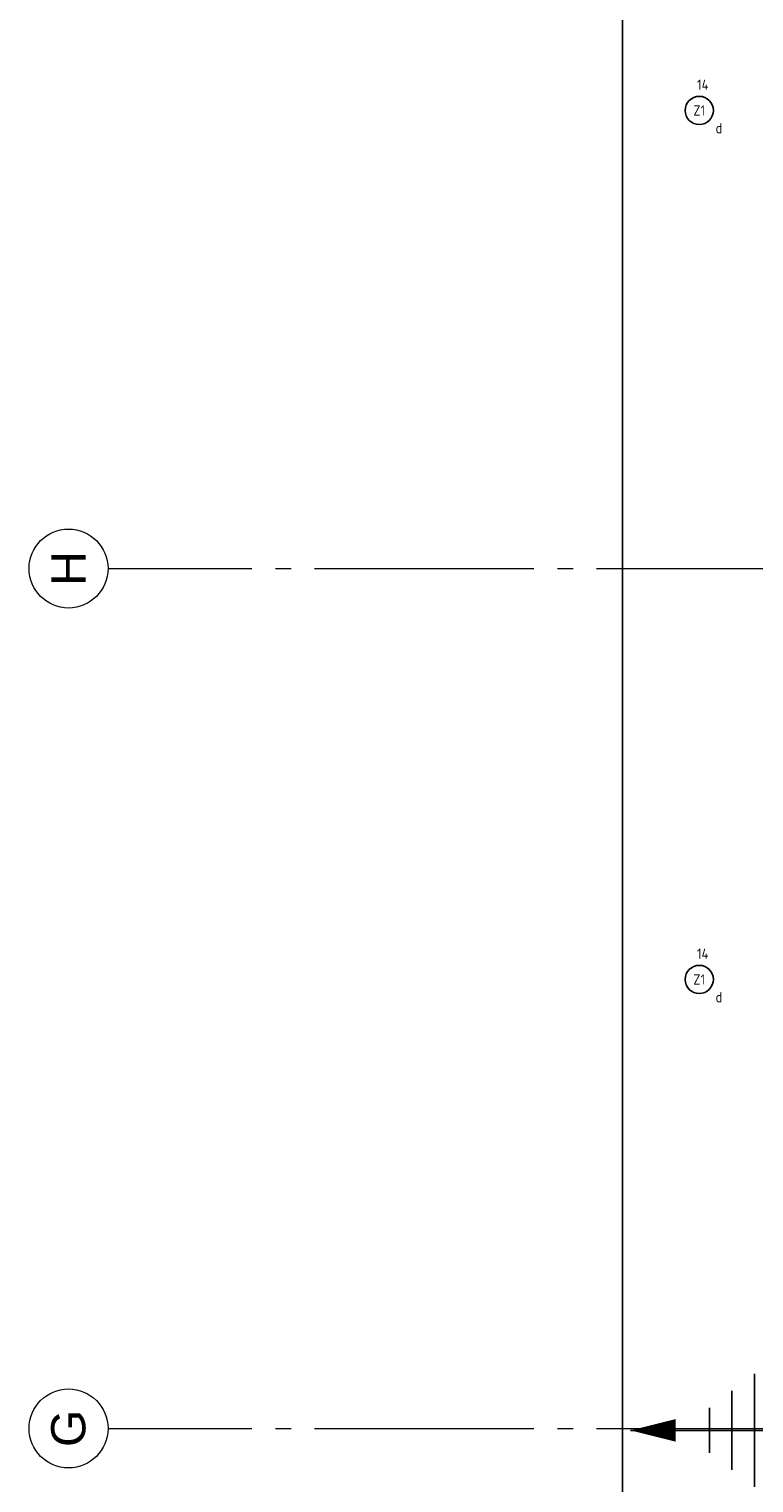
# Model space of a CAD drawing. Header units: millimetres. Extents: x -38031 to 123247, y -16330 to 129979.
# Tile 57 of 235: x -38031 to -31606, y 42852 to 55735. Entities that reach past the tile are written whole.
import ezdxf
from ezdxf.enums import TextEntityAlignment as Align

# ---------------------------------------------------------------- set-up
doc = ezdxf.new("R2010")
doc.units = ezdxf.units.MM
doc.header["$LTSCALE"] = 50
doc.linetypes.add('HIDDEN2', pattern=[4.7625, 3.175, -1.5875])
doc.linetypes.add('STYLE_11', pattern=[5, 3.888855, -0.416718, 0.277786, -0.416641])
for name, color, linetype in [('AL$1A---_ALGEMEEN', 8, 'Continuous'), ('AT$1A---_TEKST050', 8, 'Continuous'), ('BOUWKUNDIG', 8, 'Continuous'), ('EL6121--', 3, 'Continuous'), ('EL6311--', 3, 'Continuous')]:
    doc.layers.add(name, color=color, linetype=linetype)
doc.layers.add('stramien', color=1, linetype='STYLE_11', lineweight=15)
doc.styles.add('Arial', font='ARIAL.TTF')
doc.styles.add('BURO-018', font='iso.shx', dxfattribs={"height": 90})
doc.dimstyles.new('JIS', dxfattribs={"dimtxt": 2.272868, "dimasz": 3.175, "dimexe": 2, "dimexo": 0, "dimgap": 1, "dimtad": 1, "dimdec": 0, "dimzin": 11, "dimtxsty": 'Arial', "dimblk": 'VW_FILLEDARROW-1', "dimcen": 0, "dimazin": 0, "dimtfac": 1, "dimtdec": 0, "dimtix": 1, "dimtofl": 0, "dimtmove": 0, "dimatfit": 0, "dimldrblk": 'VW_FILLEDARROW-1', "dimfxl": 0, "dimfrac": 2, "dimtolj": 1, "dimtzin": 11, "dimarcsym": 0})

# ---------------------------------------------------------------- blocks, each defined once
blk = doc.blocks.new('1115B3A')
at = {"color": 0, "linetype": 'Continuous'}
blk.add_circle((0, 0), 2.5, dxfattribs=at)
at = {"color": 0, "linetype": 'Continuous', "style": 'BURO-018'}
for tag, p in [('E_GKAST', (0, 8)), ('E_GROEP', (0, 5)), ('E_SGROEP', (4.5, 5)), ('E_ARMCODE', (0, 0)), ('E_SLET', (4.5, -1))]:
    blk.add_attdef(tag, text='', height=1.8, dxfattribs=at).set_placement(p, align=Align.MIDDLE)
blk = doc.blocks.new('0215A2')
at = {"color": 0, "linetype": 'Continuous'}
for p, q in [((0, -8), (0, 0)), ((-2.5, -2.5), (2.5, -2.5)), ((-1.75, -3.5), (1.75, -3.5)), ((-1, -4.5), (1, -4.5))]:
    blk.add_line(p, q, dxfattribs=at)
blk.add_lwpolyline([(0, -8, 0, 1, 0), (0, -6, 1, 1, 0)], format="xyseb", dxfattribs=at)
at = {"color": 0, "linetype": 'Continuous', "style": 'BURO-018', "flags": 1}
blk.add_attdef('E_MATCODE', text='', height=1.8, rotation=90, dxfattribs=at).set_placement((0, 0), align=Align.MIDDLE)
blk = doc.blocks.new('VW_FILLEDARROW-1')
at = {"layer": 'AL$1A---_ALGEMEEN', "color": 0, "lineweight": -2}
blk.add_solid([(0, 0), (1, 0.3), (1, -0.3)], dxfattribs=at)
blk = doc.blocks.new('*D670')
at = {"layer": 'AL$1A---_ALGEMEEN', "color": 0, "lineweight": -2}
for p, q in [((-88582, 28712), (-89134, 28712)), ((-89132, 28708), (-89132, 8042)), ((-89132, -10623), (-89132, 7781)), ((-88532, -10626), (-89134, -10626))]:
    blk.add_line(p, q, dxfattribs=at)
at = {"layer": 'AL$1A---_ALGEMEEN', "color": 0, "lineweight": -2, "xscale": 3.175, "yscale": 3.175, "zscale": 3.175}
for p, rotation in [((-89132, 28712), 90), ((-89132, -10626), 270)]:
    blk.add_blockref('VW_FILLEDARROW-1', p, dxfattribs=dict(at, rotation=rotation))
at = {"layer": 'AT$1A---_TEKST050', "insert": (-89232, 7911), "char_height": 4.55, "attachment_point": 5, "rotation": 90, "style": 'Arial'}
blk.add_mtext('\\A1; <<< lichthappers >>> ', dxfattribs=at)
blk = doc.blocks.new('*D671')
at = {"layer": 'AL$1A---_ALGEMEEN', "color": 0, "lineweight": -2}
for p, q in [((-88582, 28712), (-89134, 28712)), ((-89132, 28708), (-89132, 8042)), ((-89132, -10623), (-89132, 7781)), ((-88532, -10626), (-89134, -10626))]:
    blk.add_line(p, q, dxfattribs=at)
at = {"layer": 'AL$1A---_ALGEMEEN', "color": 0, "lineweight": -2, "xscale": 3.175, "yscale": 3.175, "zscale": 3.175}
for p, rotation in [((-89132, 28712), 90), ((-89132, -10626), 270)]:
    blk.add_blockref('VW_FILLEDARROW-1', p, dxfattribs=dict(at, rotation=rotation))
at = {"layer": 'AT$1A---_TEKST050', "insert": (-89232, 7911), "char_height": 4.55, "attachment_point": 5, "rotation": 90, "style": 'Arial'}
blk.add_mtext('\\A1; <<< lichthappers >>> ', dxfattribs=at)
blk = doc.blocks.new('Group-140')
at = {"layer": 'AL$1A---_ALGEMEEN', "color": 0}
dim = blk.add_linear_dim(base=(-89131.848, -10625.875), p1=(-88581.848, 28711.664), p2=(-88531.848, -10625.875), angle=90, text=' <<< lichthappers >>> ', dimstyle='JIS', override={"dimtxt": 4.545736, "dimgap": 100, "dimlfac": 50, "dimpost": '<>', "dimtxsty": 'Arial', "dimtmove": 2}, dxfattribs=at)
dim.commit()
dim.dimension.update_dxf_attribs({"geometry": '*D670', "text_midpoint": (-89231.848, 7911.316), "dimtype": 128})
blk = doc.blocks.new('Group-170')
at = {"layer": 'AL$1A---_ALGEMEEN', "color": 0}
dim = blk.add_linear_dim(base=(-89131.848, -10625.875), p1=(-88581.848, 28711.664), p2=(-88531.848, -10625.875), angle=90, text=' <<< lichthappers >>> ', dimstyle='JIS', override={"dimtxt": 4.545736, "dimgap": 100, "dimlfac": 50, "dimpost": '<>', "dimtxsty": 'Arial', "dimtmove": 2}, dxfattribs=at)
dim.commit()
dim.dimension.update_dxf_attribs({"geometry": '*D671', "text_midpoint": (-89231.848, 7911.316), "dimtype": 128})
blk = doc.blocks.new('200254 W 210 11-06-2007')
at = {"layer": 'stramien', "ltscale": 10}
for p, q in [((-74199, 25967), (-38499, 25967)), ((-74199, 18347), (-38499, 18347))]:
    blk.add_line(p, q, dxfattribs=at)
at = {"layer": 'AL$1A---_ALGEMEEN'}
for name in ['Group-140', 'Group-170']:
    blk.add_blockref(name, (20162, 3587), dxfattribs=at)
at = {"linetype": 'Continuous'}
for points in [[(-73880, 26317), (-73846, 26316), (-73812, 26311), (-73778, 26302), (-73746, 26291), (-73715, 26276), (-73685, 26258), (-73658, 26238), (-73632, 26215), (-73609, 26189), (-73589, 26162), (-73571, 26132), (-73556, 26101), (-73545, 26069), (-73537, 26036), (-73531, 26002), (-73530, 25967), (-73531, 25933), (-73537, 25899), (-73545, 25866), (-73556, 25834), (-73571, 25802), (-73589, 25773), (-73609, 25745), (-73632, 25720), (-73658, 25697), (-73685, 25676), (-73715, 25659), (-73746, 25644), (-73778, 25633), (-73812, 25624), (-73846, 25619), (-73880, 25617), (-73914, 25619), (-73948, 25624), (-73981, 25633), (-74014, 25644), (-74045, 25659), (-74074, 25676), (-74102, 25697), (-74127, 25720), (-74150, 25745), (-74171, 25773), (-74188, 25802), (-74203, 25834), (-74215, 25866), (-74223, 25899), (-74228, 25933), (-74230, 25967), (-74228, 26002), (-74223, 26036), (-74215, 26069), (-74203, 26101), (-74188, 26132), (-74171, 26162), (-74150, 26189), (-74127, 26215), (-74102, 26238), (-74074, 26258), (-74045, 26276), (-74014, 26291), (-73981, 26302), (-73948, 26311), (-73914, 26316)], [(-73880, 18697), (-73846, 18696), (-73812, 18691), (-73778, 18682), (-73746, 18671), (-73715, 18656), (-73685, 18638), (-73658, 18618), (-73632, 18595), (-73609, 18569), (-73589, 18542), (-73571, 18512), (-73556, 18481), (-73545, 18449), (-73537, 18416), (-73531, 18382), (-73530, 18347), (-73531, 18313), (-73537, 18279), (-73545, 18246), (-73556, 18214), (-73571, 18182), (-73589, 18153), (-73609, 18125), (-73632, 18100), (-73658, 18077), (-73685, 18056), (-73715, 18039), (-73746, 18024), (-73778, 18013), (-73812, 18004), (-73846, 17999), (-73880, 17997), (-73914, 17999), (-73948, 18004), (-73981, 18013), (-74014, 18024), (-74045, 18039), (-74074, 18056), (-74102, 18077), (-74127, 18100), (-74150, 18125), (-74171, 18153), (-74188, 18182), (-74203, 18214), (-74215, 18246), (-74223, 18279), (-74228, 18313), (-74230, 18347), (-74228, 18382), (-74223, 18416), (-74215, 18449), (-74203, 18481), (-74188, 18512), (-74171, 18542), (-74150, 18569), (-74127, 18595), (-74102, 18618), (-74074, 18638), (-74045, 18656), (-74014, 18671), (-73981, 18682), (-73948, 18691), (-73914, 18696)]]:
    blk.add_wipeout(points, dxfattribs=at).dxf.layer = 'stramien'
at = {"layer": 'stramien', "linetype": 'Continuous'}
for p, q in [((-73526, 25967), (-72851, 25967)), ((-73526, 18347), (-72851, 18347))]:
    blk.add_line(p, q, dxfattribs=at)
for centre in [(-73880, 25967), (-73880, 18347)]:
    blk.add_circle(centre, 350, dxfattribs=at)
at = {"layer": 'stramien', "char_height": 303, "attachment_point": 5, "rotation": 90, "line_spacing_factor": 0.967741, "style": 'Arial'}
for s, insert in [('{\\C1;\\lH}', (-73880, 25967)), ('{\\C1;\\lG}', (-73880, 18347))]:
    blk.add_mtext(s, dxfattribs=dict(at, insert=insert))

msp = doc.modelspace()

# ---------------------------------------------------------------- block references
at = {"layer": 'BOUWKUNDIG'}
msp.add_blockref('200254 W 210 11-06-2007', (36199, 24987.6), dxfattribs=at)

# ---------------------------------------------------------------- next in the draw order: block references
at = {"layer": 'EL6121--', "linetype": 'HIDDEN2', "xscale": 200, "yscale": 200, "zscale": 200, "rotation": 270}
msp.add_blockref('0215A2', (-31100, 43317.5), dxfattribs=at)
at = {"layer": 'EL6311--'}
ref = msp.add_blockref('1115B3A', (-32090.4, 55013.3), dxfattribs=dict(at, xscale=50, yscale=50, zscale=50, rotation=90))
ref.add_attrib('E_ARMCODE', 'Z1', dxfattribs={"layer": '0', "color": 1, "linetype": 'Continuous', "height": 90, "style": 'BURO-018'}).set_placement((-32090.4, 55013.3), align=Align.MIDDLE)
ref.add_attrib('E_SLET', 'd', dxfattribs={"layer": '0', "color": 1, "linetype": 'Continuous', "height": 90, "style": 'BURO-018'}).set_placement((-31915.4, 54856.5), align=Align.MIDDLE)
ref.add_attrib('E_GROEP', '14', dxfattribs={"layer": '0', "color": 1, "linetype": 'Continuous', "height": 90, "style": 'BURO-018'}).set_placement((-32059.3, 55242.1), align=Align.MIDDLE)
ref = msp.add_blockref('1115B3A', (-32090.4, 47313.3), dxfattribs=dict(at, xscale=50, yscale=50, zscale=50, rotation=90))
ref.add_attrib('E_ARMCODE', 'Z1', dxfattribs={"layer": '0', "color": 1, "linetype": 'Continuous', "height": 90, "style": 'BURO-018'}).set_placement((-32090.4, 47313.3), align=Align.MIDDLE)
ref.add_attrib('E_SLET', 'd', dxfattribs={"layer": '0', "color": 1, "linetype": 'Continuous', "height": 90, "style": 'BURO-018'}).set_placement((-31915.4, 47156.5), align=Align.MIDDLE)
ref.add_attrib('E_GROEP', '14', dxfattribs={"layer": '0', "color": 1, "linetype": 'Continuous', "height": 90, "style": 'BURO-018'}).set_placement((-32059.3, 47542.1), align=Align.MIDDLE)

doc.saveas('drawing.dxf')
